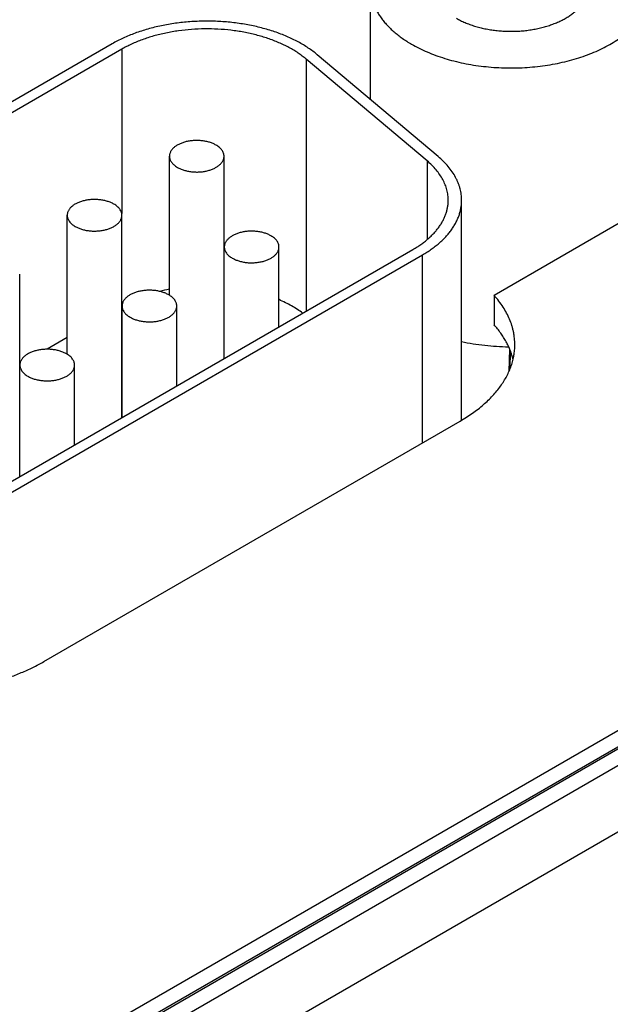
# Model space of a CAD drawing. Header units: inches. Extents: x 0 to 34, y 0 to 22.
# Tile 36 of 68: x 29.136 to 29.578, y 14.589 to 15.325. Entities that reach past the tile are written whole.
import ezdxf

# ---------------------------------------------------------------- set-up
doc = ezdxf.new("R2010")
doc.units = ezdxf.units.IN
doc.header["$LTSCALE"] = 1.87
doc.header["$MEASUREMENT"] = 0
doc.layers.get('0').update_dxf_attribs({"linetype": 'CONTINUOUS'})

msp = doc.modelspace()

# ---------------------------------------------------------------- linework, layer by layer
at = {"color": 7, "linetype": 'CONTINUOUS'}
for p, q in [((28.64649, 14.2531), (30.93078, 15.57201)), ((30.94459, 15.56752), (28.65579, 14.24601)), ((30.94705, 15.56728), (28.65825, 14.24577)), ((28.66813, 14.23935), (30.95817, 15.56157)), ((28.68934, 14.20218), (30.97938, 15.52441)), ((29.39841, 15.26505), (29.39841, 15.34925)), ((29.2055, 15.30666), (28.8531, 15.10319)), ((29.21257, 15.30258), (28.86017, 15.09911)), ((29.21257, 15.30258), (29.21257, 15.18001)), ((29.44077, 15.2192), (29.35043, 15.29523)), ((29.35043, 15.29523), (29.35043, 15.107)), ((29.44902, 15.22247), (29.35867, 15.2985)), ((29.24825, 15.11886), (29.24825, 15.22269)), ((29.28905, 15.07156), (29.28905, 15.22269)), ((29.44077, 15.2192), (29.44077, 15.16042)), ((29.46656, 15.02556), (29.46656, 15.1898)), ((29.17185, 15.07479), (29.17185, 15.17859)), ((29.21273, 15.02749), (29.21273, 15.17859)), ((29.49082, 15.11884), (29.5891, 15.17559)), ((29.11913, 14.97345), (29.4302, 15.15306)), ((29.1262, 14.96937), (29.43727, 15.14897)), ((29.28923, 15.07166), (29.28923, 15.15491)), ((29.33011, 15.09527), (29.33011, 15.15491)), ((29.43727, 15.00862), (29.43727, 15.14897)), ((29.13636, 14.9834), (29.13636, 15.1345)), ((29.28923, 15.12538), (29.28906, 15.1254)), ((29.49082, 15.11884), (29.49082, 15.0968)), ((29.21284, 15.11086), (29.21272, 15.11079)), ((29.21286, 15.02757), (29.21286, 15.11082)), ((29.25374, 15.05117), (29.25374, 15.11082)), ((29.17185, 15.08719), (29.15683, 15.07852)), ((29.50238, 15.07885), (29.50195, 15.06188)), ((29.50282, 15.064), (29.50314, 15.07695)), ((29.13647, 15.06677), (29.13636, 15.0667)), ((29.13649, 14.98348), (29.13649, 15.06673)), ((29.17737, 15.00708), (29.17737, 15.06673)), ((29.15433, 14.84525), (29.4654, 15.02486))]:
    msp.add_line(p, q, dxfattribs=at)
msp.add_arc((29.27376, 14.98808), 0.13766, 100.67875, 103.80168, dxfattribs=at)
for points, knots in [([(29.39841, 15.34925), (29.39841, 15.34825), (29.3985, 15.34626), (29.39888, 15.34329), (29.39951, 15.34033), (29.4004, 15.33739), (29.40153, 15.33448), (29.40291, 15.33161), (29.40453, 15.32878), (29.40639, 15.326), (29.40849, 15.32328), (29.41081, 15.32062), (29.41335, 15.31803), (29.41612, 15.31552), (29.41909, 15.31309), (29.42226, 15.31074), (29.42563, 15.30849), (29.42797, 15.30707), (29.42917, 15.30638)], [0, 0, 0, 0, 0.053898, 0.108054, 0.16272, 0.218137, 0.274529, 0.332098, 0.391024, 0.451464, 0.513547, 0.577377, 0.643036, 0.710579, 0.780043, 0.85144, 0.924766, 1, 1, 1, 1]), ([(29.42917, 15.30638), (29.43102, 15.30531), (29.43487, 15.30325), (29.44091, 15.30047), (29.44728, 15.29795), (29.45395, 15.29571), (29.4609, 15.29375), (29.46807, 15.2921), (29.47543, 15.29076), (29.48295, 15.28973), (29.49057, 15.28902), (29.49827, 15.28864), (29.50599, 15.28859), (29.5137, 15.28886), (29.52135, 15.28946), (29.52891, 15.29038), (29.53632, 15.29162), (29.54356, 15.29317), (29.55059, 15.29502), (29.55736, 15.29717), (29.56384, 15.2996), (29.56999, 15.30229), (29.57578, 15.30525), (29.58118, 15.30843), (29.58617, 15.31184), (29.59071, 15.31546), (29.59477, 15.31926), (29.59835, 15.32322), (29.60141, 15.32733), (29.60354, 15.33088), (29.60496, 15.33378), (29.60588, 15.33595), (29.60666, 15.33813), (29.6073, 15.34034), (29.6078, 15.34255), (29.60815, 15.34478), (29.60837, 15.34701), (29.60841, 15.3485), (29.60841, 15.34925)], [0, 0, 0, 0, 0.030664, 0.062385, 0.095097, 0.128718, 0.163154, 0.198301, 0.234044, 0.270264, 0.306835, 0.343627, 0.380507, 0.417343, 0.454002, 0.490353, 0.526269, 0.561628, 0.596313, 0.630217, 0.663242, 0.695301, 0.726324, 0.756253, 0.785052, 0.812705, 0.83922, 0.864633, 0.88901, 0.91245, 0.923864, 0.935096, 0.946167, 0.957102, 0.967926, 0.978665, 0.989347, 1, 1, 1, 1]), ([(29.46267, 15.32572), (29.46368, 15.32513), (29.46579, 15.324), (29.46911, 15.32248), (29.4726, 15.32109), (29.47627, 15.31986), (29.48008, 15.31879), (29.48402, 15.31788), (29.48806, 15.31715), (29.49218, 15.31658), (29.49637, 15.31619), (29.50059, 15.31598), (29.50483, 15.31595), (29.50906, 15.3161), (29.51326, 15.31643), (29.5174, 15.31694), (29.52148, 15.31762), (29.52545, 15.31847), (29.5293, 15.31949), (29.53302, 15.32067), (29.53658, 15.322), (29.53995, 15.32348), (29.54313, 15.3251), (29.5461, 15.32685), (29.54883, 15.32872), (29.55132, 15.3307), (29.5532, 15.33246), (29.55457, 15.33391), (29.55581, 15.33536), (29.5572, 15.33722), (29.55859, 15.33954), (29.55951, 15.34153), (29.56008, 15.34315), (29.56043, 15.34436), (29.5607, 15.34557), (29.5609, 15.3468), (29.56102, 15.34802), (29.56104, 15.34884), (29.56104, 15.34925)], [0, 0, 0, 0, 0.030664, 0.062385, 0.095097, 0.128718, 0.163155, 0.198301, 0.234045, 0.270265, 0.306836, 0.343628, 0.380508, 0.417344, 0.454003, 0.490355, 0.526271, 0.561629, 0.596315, 0.630218, 0.663243, 0.695303, 0.726326, 0.756255, 0.785054, 0.812707, 0.839222, 0.852066, 0.864641, 0.889019, 0.912459, 0.935095, 0.946167, 0.957102, 0.967926, 0.978665, 0.989347, 1, 1, 1, 1]), ([(29.35867, 15.2985), (29.35762, 15.29938), (29.35544, 15.30112), (29.35197, 15.30357), (29.34828, 15.30591), (29.34437, 15.30813), (29.34025, 15.31022), (29.33595, 15.31218), (29.33146, 15.314), (29.32681, 15.31567), (29.32201, 15.31719), (29.31707, 15.31857), (29.31201, 15.31978), (29.30684, 15.32083), (29.30158, 15.32171), (29.29444, 15.32268), (29.28539, 15.32345), (29.27445, 15.32368), (29.26534, 15.3233), (29.25811, 15.32265), (29.25275, 15.32199), (29.24746, 15.32116), (29.24225, 15.32017), (29.23715, 15.31902), (29.23216, 15.3177), (29.22731, 15.31623), (29.22261, 15.31461), (29.21806, 15.31284), (29.21369, 15.31093), (29.2095, 15.30889), (29.20681, 15.30742), (29.2055, 15.30666)], [0, 0, 0, 0, 0.025527, 0.051841, 0.078938, 0.106801, 0.135411, 0.164737, 0.194746, 0.225395, 0.256641, 0.288431, 0.320714, 0.35343, 0.386521, 0.419924, 0.487396, 0.555324, 0.623165, 0.656887, 0.690385, 0.723595, 0.756452, 0.788896, 0.820869, 0.852314, 0.883182, 0.913424, 0.942998, 0.971867, 1, 1, 1, 1]), ([(29.35043, 15.29523), (29.34948, 15.29603), (29.34751, 15.29759), (29.3444, 15.29979), (29.34107, 15.3019), (29.33755, 15.3039), (29.33385, 15.30578), (29.32997, 15.30754), (29.32594, 15.30918), (29.32175, 15.31069), (29.31743, 15.31206), (29.31299, 15.31329), (29.30843, 15.31438), (29.30378, 15.31533), (29.29904, 15.31613), (29.29261, 15.31699), (29.28447, 15.31768), (29.27463, 15.31789), (29.26481, 15.31748), (29.25671, 15.31663), (29.25033, 15.31563), (29.24565, 15.31474), (29.24106, 15.3137), (29.23657, 15.31252), (29.2322, 15.31119), (29.22797, 15.30973), (29.22387, 15.30814), (29.21994, 15.30642), (29.21618, 15.30458), (29.21375, 15.30326), (29.21257, 15.30258)], [0, 0, 0, 0, 0.025527, 0.051842, 0.078938, 0.106802, 0.135412, 0.164739, 0.194748, 0.225397, 0.256643, 0.288434, 0.320717, 0.353434, 0.386525, 0.419928, 0.487401, 0.555329, 0.62317, 0.690382, 0.723592, 0.75645, 0.788894, 0.820867, 0.852313, 0.883181, 0.913423, 0.942998, 0.971867, 1, 1, 1, 1]), ([(29.28308, 15.23102), (29.28272, 15.23122), (29.28197, 15.23162), (29.2808, 15.23216), (29.27956, 15.23265), (29.27826, 15.23309), (29.27692, 15.23347), (29.27504, 15.2339), (29.27262, 15.23428), (29.26965, 15.23449), (29.26666, 15.23445), (29.26372, 15.23416), (29.26133, 15.23371), (29.25949, 15.23322), (29.25817, 15.2328), (29.25692, 15.23233), (29.25572, 15.23181), (29.2546, 15.23124), (29.25355, 15.23062), (29.25258, 15.22995), (29.2517, 15.22925), (29.2509, 15.22851), (29.25021, 15.22774), (29.24962, 15.22695), (29.24912, 15.22612), (29.24874, 15.22528), (29.24846, 15.22443), (29.24829, 15.22356), (29.24825, 15.22298), (29.24825, 15.22269)], [0, 0, 0, 0, 0.030668, 0.062393, 0.095109, 0.128734, 0.163175, 0.198326, 0.270281, 0.343635, 0.417345, 0.490347, 0.561612, 0.596301, 0.63021, 0.663239, 0.695302, 0.726329, 0.756262, 0.785065, 0.812721, 0.839239, 0.864656, 0.889036, 0.912479, 0.935118, 0.957118, 0.978673, 1, 1, 1, 1]), ([(29.28905, 15.22269), (29.28905, 15.22288), (29.28904, 15.22327), (29.28896, 15.22384), (29.28884, 15.22442), (29.28861, 15.22519), (29.28819, 15.22614), (29.28751, 15.22723), (29.28665, 15.22828), (29.28561, 15.22927), (29.28442, 15.23019), (29.28354, 15.23075), (29.28308, 15.23102)], [0, 0, 0, 0, 0.053916, 0.108091, 0.162777, 0.218213, 0.332131, 0.451467, 0.577363, 0.710559, 0.851425, 1, 1, 1, 1]), ([(29.24825, 15.22269), (29.24825, 15.22249), (29.24827, 15.22211), (29.24835, 15.22153), (29.24847, 15.22095), (29.2487, 15.22019), (29.24912, 15.21924), (29.2498, 15.21814), (29.25066, 15.2171), (29.2517, 15.21611), (29.25289, 15.21518), (29.25377, 15.21462), (29.25423, 15.21436)], [0, 0, 0, 0, 0.053916, 0.108091, 0.162777, 0.218213, 0.332131, 0.451467, 0.577363, 0.710559, 0.851425, 1, 1, 1, 1]), ([(29.25423, 15.21436), (29.25459, 15.21415), (29.25534, 15.21375), (29.25651, 15.21321), (29.25775, 15.21272), (29.25905, 15.21228), (29.26039, 15.2119), (29.26227, 15.21147), (29.26469, 15.21109), (29.26766, 15.21088), (29.27065, 15.21092), (29.27359, 15.21121), (29.27598, 15.21167), (29.27782, 15.21215), (29.27914, 15.21257), (29.28039, 15.21304), (29.28159, 15.21356), (29.28271, 15.21414), (29.28376, 15.21476), (29.28473, 15.21542), (29.28561, 15.21612), (29.2864, 15.21686), (29.2871, 15.21763), (29.28769, 15.21843), (29.28819, 15.21925), (29.28857, 15.22009), (29.28885, 15.22095), (29.28902, 15.22181), (29.28905, 15.2224), (29.28905, 15.22269)], [0, 0, 0, 0, 0.030668, 0.062393, 0.095109, 0.128734, 0.163175, 0.198326, 0.270281, 0.343635, 0.417345, 0.490347, 0.561612, 0.596301, 0.63021, 0.663239, 0.695302, 0.726329, 0.756262, 0.785065, 0.812721, 0.839239, 0.864656, 0.889036, 0.912479, 0.935118, 0.957118, 0.978673, 1, 1, 1, 1]), ([(29.46656, 15.1898), (29.46656, 15.19052), (29.46651, 15.19197), (29.4663, 15.19414), (29.46595, 15.19631), (29.46545, 15.19846), (29.46482, 15.2006), (29.46404, 15.20273), (29.46313, 15.20484), (29.46172, 15.20764), (29.45961, 15.2111), (29.45658, 15.21507), (29.45303, 15.21891), (29.45041, 15.2213), (29.44902, 15.22247)], [0, 0, 0, 0, 0.056694, 0.113547, 0.170717, 0.228357, 0.286614, 0.345626, 0.405522, 0.466422, 0.591605, 0.721942, 0.857959, 1, 1, 1, 1]), ([(29.45656, 15.1898), (29.45656, 15.19045), (29.45652, 15.19176), (29.45633, 15.19371), (29.45601, 15.19566), (29.45556, 15.1976), (29.45499, 15.19952), (29.4543, 15.20144), (29.45348, 15.20333), (29.45221, 15.20586), (29.45031, 15.20897), (29.44757, 15.21255), (29.44439, 15.216), (29.44202, 15.21815), (29.44077, 15.2192)], [0, 0, 0, 0, 0.056694, 0.113547, 0.170717, 0.228357, 0.286614, 0.345626, 0.405522, 0.466422, 0.591605, 0.721942, 0.857959, 1, 1, 1, 1]), ([(29.20674, 15.18694), (29.20638, 15.18715), (29.20563, 15.18755), (29.20446, 15.18809), (29.20322, 15.18858), (29.20192, 15.18902), (29.20056, 15.1894), (29.19869, 15.18983), (29.19626, 15.19021), (29.19329, 15.19042), (29.19029, 15.19038), (29.18734, 15.19009), (29.18494, 15.18963), (29.1831, 15.18915), (29.18179, 15.18873), (29.18053, 15.18826), (29.17933, 15.18773), (29.1782, 15.18716), (29.17715, 15.18654), (29.17618, 15.18587), (29.17529, 15.18517), (29.1745, 15.18443), (29.17381, 15.18366), (29.17321, 15.18286), (29.17272, 15.18204), (29.17233, 15.18119), (29.17205, 15.18034), (29.17189, 15.17947), (29.17185, 15.17888), (29.17185, 15.17859)], [0, 0, 0, 0, 0.030668, 0.062393, 0.095109, 0.128734, 0.163175, 0.198326, 0.270281, 0.343635, 0.417345, 0.490347, 0.561612, 0.596301, 0.63021, 0.663239, 0.695302, 0.726329, 0.756262, 0.785065, 0.812721, 0.839239, 0.864656, 0.889036, 0.912479, 0.935118, 0.957118, 0.978673, 1, 1, 1, 1]), ([(29.21273, 15.17859), (29.21273, 15.17879), (29.21271, 15.17917), (29.21264, 15.17975), (29.21251, 15.18033), (29.21228, 15.1811), (29.21186, 15.18205), (29.21118, 15.18315), (29.21032, 15.18419), (29.20928, 15.18519), (29.20808, 15.18612), (29.2072, 15.18667), (29.20674, 15.18694)], [0, 0, 0, 0, 0.053916, 0.108091, 0.162777, 0.218213, 0.332131, 0.451467, 0.577363, 0.710559, 0.851425, 1, 1, 1, 1]), ([(29.4302, 15.15306), (29.43123, 15.15365), (29.43323, 15.15487), (29.43612, 15.1568), (29.43884, 15.15881), (29.44139, 15.16089), (29.44375, 15.16304), (29.44593, 15.16526), (29.44792, 15.16754), (29.44972, 15.16988), (29.45131, 15.17226), (29.4527, 15.17468), (29.45389, 15.17714), (29.45486, 15.17964), (29.45562, 15.18216), (29.45616, 15.18469), (29.45649, 15.18724), (29.45656, 15.18895), (29.45656, 15.1898)], [0, 0, 0, 0, 0.075234, 0.14856, 0.219957, 0.289421, 0.356964, 0.422623, 0.486453, 0.548536, 0.608976, 0.667902, 0.725471, 0.781863, 0.83728, 0.891946, 0.946102, 1, 1, 1, 1]), ([(29.43727, 15.14897), (29.43841, 15.14963), (29.44064, 15.15098), (29.44385, 15.15313), (29.44687, 15.15536), (29.4497, 15.15768), (29.45233, 15.16007), (29.45475, 15.16254), (29.45696, 15.16507), (29.45896, 15.16766), (29.46073, 15.17031), (29.46227, 15.173), (29.46359, 15.17574), (29.46467, 15.17851), (29.46551, 15.18131), (29.46611, 15.18413), (29.46648, 15.18696), (29.46656, 15.18886), (29.46656, 15.1898)], [0, 0, 0, 0, 0.075234, 0.14856, 0.219957, 0.289421, 0.356964, 0.422623, 0.486453, 0.548536, 0.608976, 0.667902, 0.725471, 0.781863, 0.83728, 0.891946, 0.946102, 1, 1, 1, 1]), ([(29.17185, 15.17859), (29.17185, 15.1784), (29.17186, 15.17801), (29.17194, 15.17743), (29.17206, 15.17686), (29.17229, 15.17609), (29.17271, 15.17514), (29.17339, 15.17404), (29.17426, 15.17299), (29.1753, 15.172), (29.1765, 15.17107), (29.17737, 15.17051), (29.17783, 15.17025)], [0, 0, 0, 0, 0.053916, 0.108091, 0.162777, 0.218213, 0.332131, 0.451467, 0.577363, 0.710559, 0.851425, 1, 1, 1, 1]), ([(29.17783, 15.17025), (29.1782, 15.17004), (29.17894, 15.16964), (29.18012, 15.1691), (29.18136, 15.16861), (29.18266, 15.16817), (29.18401, 15.16779), (29.18589, 15.16736), (29.18831, 15.16697), (29.19129, 15.16676), (29.19428, 15.16681), (29.19724, 15.1671), (29.19963, 15.16755), (29.20147, 15.16804), (29.20279, 15.16846), (29.20405, 15.16893), (29.20525, 15.16945), (29.20637, 15.17003), (29.20743, 15.17065), (29.2084, 15.17131), (29.20928, 15.17202), (29.21007, 15.17275), (29.21077, 15.17353), (29.21136, 15.17433), (29.21186, 15.17515), (29.21224, 15.17599), (29.21252, 15.17685), (29.21269, 15.17772), (29.21273, 15.1783), (29.21273, 15.17859)], [0, 0, 0, 0, 0.030668, 0.062393, 0.095109, 0.128734, 0.163175, 0.198326, 0.270281, 0.343635, 0.417345, 0.490347, 0.561612, 0.596301, 0.63021, 0.663239, 0.695302, 0.726329, 0.756262, 0.785065, 0.812721, 0.839239, 0.864656, 0.889036, 0.912479, 0.935118, 0.957118, 0.978673, 1, 1, 1, 1]), ([(29.32412, 15.16326), (29.32376, 15.16347), (29.32301, 15.16387), (29.32184, 15.16441), (29.32059, 15.1649), (29.3193, 15.16534), (29.31794, 15.16572), (29.31607, 15.16615), (29.31364, 15.16653), (29.31067, 15.16674), (29.30767, 15.1667), (29.30472, 15.16641), (29.30232, 15.16595), (29.30048, 15.16547), (29.29917, 15.16505), (29.29791, 15.16458), (29.29671, 15.16405), (29.29558, 15.16348), (29.29453, 15.16286), (29.29356, 15.16219), (29.29267, 15.16149), (29.29188, 15.16075), (29.29119, 15.15998), (29.29059, 15.15918), (29.2901, 15.15836), (29.28971, 15.15751), (29.28943, 15.15666), (29.28926, 15.15579), (29.28923, 15.1552), (29.28923, 15.15491)], [0, 0, 0, 0, 0.030668, 0.062393, 0.095109, 0.128734, 0.163175, 0.198326, 0.270281, 0.343635, 0.417345, 0.490347, 0.561612, 0.596301, 0.63021, 0.663239, 0.695302, 0.726329, 0.756262, 0.785065, 0.812721, 0.839239, 0.864656, 0.889036, 0.912479, 0.935118, 0.957118, 0.978673, 1, 1, 1, 1]), ([(29.33011, 15.15491), (29.33011, 15.15511), (29.33009, 15.15549), (29.33002, 15.15607), (29.32989, 15.15665), (29.32966, 15.15742), (29.32924, 15.15837), (29.32856, 15.15947), (29.3277, 15.16051), (29.32666, 15.16151), (29.32546, 15.16244), (29.32458, 15.16299), (29.32412, 15.16326)], [0, 0, 0, 0, 0.053916, 0.108091, 0.162777, 0.218213, 0.332131, 0.451467, 0.577363, 0.710559, 0.851425, 1, 1, 1, 1]), ([(29.28923, 15.15491), (29.28923, 15.15472), (29.28924, 15.15433), (29.28932, 15.15375), (29.28944, 15.15318), (29.28967, 15.15241), (29.29009, 15.15146), (29.29077, 15.15036), (29.29164, 15.14931), (29.29268, 15.14832), (29.29388, 15.14739), (29.29475, 15.14683), (29.29521, 15.14657)], [0, 0, 0, 0, 0.053916, 0.108091, 0.162777, 0.218213, 0.332131, 0.451467, 0.577363, 0.710559, 0.851425, 1, 1, 1, 1]), ([(29.29521, 15.14657), (29.29558, 15.14636), (29.29632, 15.14596), (29.2975, 15.14542), (29.29874, 15.14493), (29.30004, 15.14449), (29.30139, 15.14411), (29.30327, 15.14368), (29.30569, 15.14329), (29.30867, 15.14308), (29.31166, 15.14313), (29.31462, 15.14342), (29.31701, 15.14387), (29.31885, 15.14436), (29.32017, 15.14478), (29.32143, 15.14525), (29.32263, 15.14577), (29.32375, 15.14635), (29.32481, 15.14697), (29.32578, 15.14763), (29.32666, 15.14834), (29.32745, 15.14908), (29.32815, 15.14985), (29.32874, 15.15065), (29.32924, 15.15147), (29.32962, 15.15231), (29.3299, 15.15317), (29.33007, 15.15404), (29.33011, 15.15462), (29.33011, 15.15491)], [0, 0, 0, 0, 0.030668, 0.062393, 0.095109, 0.128734, 0.163175, 0.198326, 0.270281, 0.343635, 0.417345, 0.490347, 0.561612, 0.596301, 0.63021, 0.663239, 0.695302, 0.726329, 0.756262, 0.785065, 0.812721, 0.839239, 0.864656, 0.889036, 0.912479, 0.935118, 0.957118, 0.978673, 1, 1, 1, 1]), ([(29.24775, 15.11916), (29.24739, 15.11937), (29.24664, 15.11977), (29.24547, 15.12032), (29.24423, 15.12081), (29.24293, 15.12124), (29.24158, 15.12162), (29.2397, 15.12205), (29.23727, 15.12244), (29.2343, 15.12265), (29.2313, 15.12261), (29.22835, 15.12231), (29.22596, 15.12186), (29.22412, 15.12138), (29.2228, 15.12096), (29.22154, 15.12048), (29.22034, 15.11996), (29.21921, 15.11939), (29.21816, 15.11876), (29.21719, 15.1181), (29.21631, 15.1174), (29.21552, 15.11666), (29.21482, 15.11589), (29.21422, 15.11509), (29.21373, 15.11426), (29.21334, 15.11342), (29.21307, 15.11256), (29.2129, 15.11169), (29.21286, 15.11111), (29.21286, 15.11082)], [0, 0, 0, 0, 0.030668, 0.062393, 0.095109, 0.128734, 0.163175, 0.198326, 0.270281, 0.343635, 0.417345, 0.490347, 0.561612, 0.596301, 0.63021, 0.663239, 0.695302, 0.726329, 0.756262, 0.785065, 0.812721, 0.839239, 0.864656, 0.889036, 0.912479, 0.935118, 0.957118, 0.978673, 1, 1, 1, 1]), ([(29.25374, 15.11082), (29.25374, 15.11101), (29.25372, 15.1114), (29.25365, 15.11198), (29.25353, 15.11256), (29.25329, 15.11333), (29.25288, 15.11428), (29.25219, 15.11537), (29.25133, 15.11642), (29.25029, 15.11741), (29.24909, 15.11834), (29.24821, 15.1189), (29.24775, 15.11916)], [0, 0, 0, 0, 0.053916, 0.108091, 0.162777, 0.218213, 0.332131, 0.451467, 0.577363, 0.710559, 0.851425, 1, 1, 1, 1]), ([(29.50632, 15.0819), (29.50632, 15.0827), (29.50628, 15.0843), (29.5061, 15.0867), (29.50579, 15.0891), (29.50535, 15.09148), (29.5048, 15.09386), (29.50389, 15.09703), (29.50245, 15.10098), (29.50024, 15.10561), (29.49756, 15.11016), (29.49442, 15.11461), (29.49206, 15.11745), (29.49082, 15.11884)], [0, 0, 0, 0, 0.058543, 0.11719, 0.176042, 0.2352, 0.294762, 0.354822, 0.476762, 0.60172, 0.730273, 0.862905, 1, 1, 1, 1]), ([(29.34778, 15.10547), (29.3465, 15.10644), (29.34381, 15.10833), (29.33953, 15.11095), (29.33495, 15.11339), (29.33176, 15.11487), (29.33012, 15.11558)], [0, 0, 0, 0, 0.23698, 0.482822, 0.737286, 1, 1, 1, 1]), ([(29.21286, 15.11082), (29.21286, 15.11063), (29.21288, 15.11024), (29.21295, 15.10966), (29.21307, 15.10908), (29.21331, 15.10831), (29.21372, 15.10736), (29.21441, 15.10627), (29.21527, 15.10522), (29.21631, 15.10423), (29.21751, 15.1033), (29.21839, 15.10274), (29.21885, 15.10248)], [0, 0, 0, 0, 0.053916, 0.108091, 0.162777, 0.218213, 0.332131, 0.451467, 0.577363, 0.710559, 0.851425, 1, 1, 1, 1]), ([(29.21885, 15.10248), (29.21921, 15.10227), (29.21996, 15.10187), (29.22113, 15.10132), (29.22237, 15.10083), (29.22367, 15.1004), (29.22502, 15.10002), (29.2269, 15.09959), (29.22933, 15.0992), (29.2323, 15.09899), (29.2353, 15.09903), (29.23825, 15.09933), (29.24064, 15.09978), (29.24248, 15.10026), (29.2438, 15.10068), (29.24506, 15.10116), (29.24626, 15.10168), (29.24739, 15.10225), (29.24844, 15.10288), (29.24941, 15.10354), (29.25029, 15.10424), (29.25108, 15.10498), (29.25178, 15.10575), (29.25238, 15.10655), (29.25287, 15.10738), (29.25326, 15.10822), (29.25353, 15.10908), (29.2537, 15.10995), (29.25374, 15.11053), (29.25374, 15.11082)], [0, 0, 0, 0, 0.030668, 0.062393, 0.095109, 0.128734, 0.163175, 0.198326, 0.270281, 0.343635, 0.417345, 0.490347, 0.561612, 0.596301, 0.63021, 0.663239, 0.695302, 0.726329, 0.756262, 0.785065, 0.812721, 0.839239, 0.864656, 0.889036, 0.912479, 0.935118, 0.957118, 0.978673, 1, 1, 1, 1]), ([(29.50502, 15.07087), (29.50475, 15.072), (29.50412, 15.07427), (29.50294, 15.07762), (29.50151, 15.08094), (29.49984, 15.08422), (29.49794, 15.08746), (29.49505, 15.09176), (29.49258, 15.09482), (29.49082, 15.0968)], [0, 0, 0, 0, 0.117181, 0.236008, 0.356816, 0.479911, 0.605565, 0.734017, 1, 1, 1, 1]), ([(29.4654, 15.02486), (29.46699, 15.02578), (29.47011, 15.02767), (29.47459, 15.03066), (29.47881, 15.03378), (29.48277, 15.03702), (29.48644, 15.04036), (29.48983, 15.04381), (29.49292, 15.04735), (29.4957, 15.05097), (29.49818, 15.05467), (29.50034, 15.05843), (29.50217, 15.06225), (29.50368, 15.06613), (29.50486, 15.07004), (29.5057, 15.07398), (29.50621, 15.07793), (29.50632, 15.08058), (29.50632, 15.0819)], [0, 0, 0, 0, 0.075234, 0.14856, 0.219957, 0.289421, 0.356964, 0.422623, 0.486453, 0.548536, 0.608976, 0.667902, 0.725471, 0.781863, 0.83728, 0.891946, 0.946102, 1, 1, 1, 1]), ([(29.46655, 15.08428), (29.46938, 15.08367), (29.47512, 15.08259), (29.48385, 15.08141), (29.49273, 15.08066), (29.49869, 15.08046), (29.50168, 15.08043)], [0, 0, 0, 0, 0.245404, 0.494658, 0.746594, 1, 1, 1, 1]), ([(29.17139, 15.07507), (29.17102, 15.07528), (29.17028, 15.07568), (29.1691, 15.07622), (29.16786, 15.07671), (29.16656, 15.07715), (29.16521, 15.07753), (29.16333, 15.07796), (29.16091, 15.07835), (29.15793, 15.07856), (29.15494, 15.07851), (29.15198, 15.07822), (29.14959, 15.07777), (29.14775, 15.07728), (29.14643, 15.07686), (29.14517, 15.07639), (29.14397, 15.07587), (29.14284, 15.07529), (29.14179, 15.07467), (29.14082, 15.07401), (29.13994, 15.0733), (29.13915, 15.07256), (29.13845, 15.07179), (29.13786, 15.07099), (29.13736, 15.07017), (29.13698, 15.06933), (29.1367, 15.06847), (29.13653, 15.0676), (29.13649, 15.06702), (29.13649, 15.06673)], [0, 0, 0, 0, 0.030668, 0.062393, 0.095109, 0.128734, 0.163175, 0.198326, 0.270281, 0.343635, 0.417345, 0.490347, 0.561612, 0.596301, 0.63021, 0.663239, 0.695302, 0.726329, 0.756262, 0.785065, 0.812721, 0.839239, 0.864656, 0.889036, 0.912479, 0.935118, 0.957118, 0.978673, 1, 1, 1, 1]), ([(29.17737, 15.06673), (29.17737, 15.06692), (29.17736, 15.06731), (29.17728, 15.06789), (29.17716, 15.06846), (29.17693, 15.06923), (29.17651, 15.07018), (29.17583, 15.07128), (29.17496, 15.07233), (29.17392, 15.07332), (29.17272, 15.07425), (29.17185, 15.07481), (29.17139, 15.07507)], [0, 0, 0, 0, 0.053916, 0.108091, 0.162777, 0.218213, 0.332131, 0.451467, 0.577363, 0.710559, 0.851425, 1, 1, 1, 1]), ([(29.13649, 15.06673), (29.13649, 15.06653), (29.13651, 15.06615), (29.13658, 15.06557), (29.13671, 15.06499), (29.13694, 15.06422), (29.13735, 15.06327), (29.13804, 15.06217), (29.1389, 15.06113), (29.13994, 15.06013), (29.14114, 15.0592), (29.14202, 15.05865), (29.14248, 15.05838)], [0, 0, 0, 0, 0.053916, 0.108091, 0.162777, 0.218213, 0.332131, 0.451467, 0.577363, 0.710559, 0.851425, 1, 1, 1, 1]), ([(29.14248, 15.05838), (29.14284, 15.05817), (29.14359, 15.05777), (29.14476, 15.05723), (29.146, 15.05674), (29.1473, 15.0563), (29.14866, 15.05592), (29.15053, 15.05549), (29.15296, 15.05511), (29.15593, 15.0549), (29.15893, 15.05494), (29.16188, 15.05523), (29.16428, 15.05569), (29.16611, 15.05617), (29.16743, 15.05659), (29.16869, 15.05706), (29.16989, 15.05759), (29.17102, 15.05816), (29.17207, 15.05878), (29.17304, 15.05945), (29.17392, 15.06015), (29.17472, 15.06089), (29.17541, 15.06166), (29.17601, 15.06246), (29.1765, 15.06328), (29.17689, 15.06413), (29.17717, 15.06498), (29.17733, 15.06585), (29.17737, 15.06644), (29.17737, 15.06673)], [0, 0, 0, 0, 0.030668, 0.062393, 0.095109, 0.128734, 0.163175, 0.198326, 0.270281, 0.343635, 0.417345, 0.490347, 0.561612, 0.596301, 0.63021, 0.663239, 0.695302, 0.726329, 0.756262, 0.785065, 0.812721, 0.839239, 0.864656, 0.889036, 0.912479, 0.935118, 0.957118, 0.978673, 1, 1, 1, 1]), ([(28.99155, 14.83058), (28.99485, 14.82959), (29.00158, 14.82779), (29.01189, 14.82557), (29.02246, 14.82383), (29.03324, 14.82257), (29.04416, 14.82181), (29.05515, 14.82154), (29.06614, 14.82177), (29.07706, 14.8225), (29.08785, 14.82373), (29.09845, 14.82544), (29.10877, 14.82762), (29.11877, 14.83027), (29.12838, 14.83336), (29.13753, 14.83688), (29.14618, 14.8408), (29.15168, 14.84372), (29.15433, 14.84525)], [0, 0, 0, 0, 0.061692, 0.12468, 0.188729, 0.253587, 0.318993, 0.384681, 0.450378, 0.515812, 0.580717, 0.644829, 0.707898, 0.769687, 0.829976, 0.888567, 0.945288, 1, 1, 1, 1])]:
    msp.add_open_spline(points, degree=3, knots=knots, dxfattribs=at)
msp.add_open_spline([(29.21286, 15.11087), (29.21285, 15.11087), (29.21284, 15.11086), (29.21284, 15.11086)], degree=3, dxfattribs=at)

doc.saveas('drawing.dxf')
